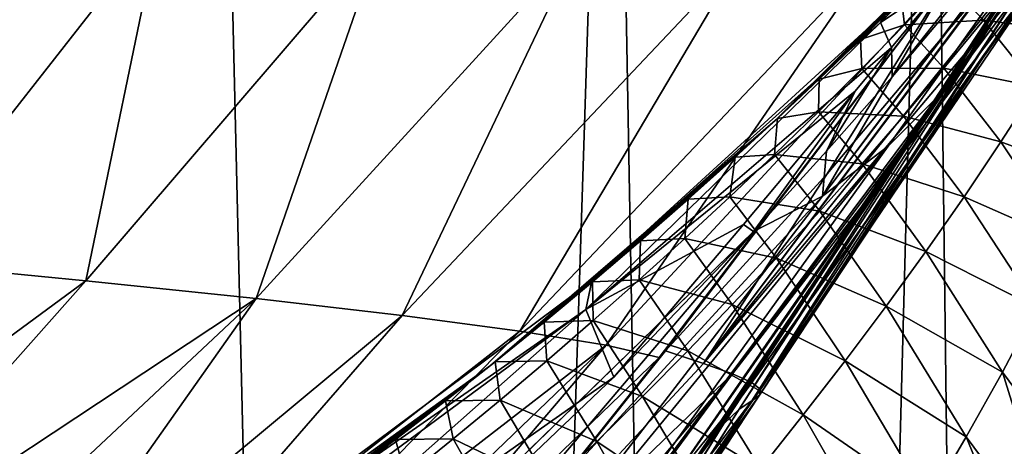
# Model space of a CAD drawing. Header units: millimetres. Extents: x -23 to 23, y 0 to 298.
# Tile 33 of 45: x 12.29 to 18.97, y 233.94 to 236.84. Entities that reach past the tile are written whole.
import ezdxf

# ---------------------------------------------------------------- set-up
doc = ezdxf.new("R2010")
doc.units = ezdxf.units.MM
doc.header["$LTSCALE"] = 105.850129
for name, color, linetype in [('17', 7, 'CONTINUOUS'), ('19', 7, 'CONTINUOUS'), ('20', 7, 'CONTINUOUS'), ('32', 7, 'CONTINUOUS'), ('45', 7, 'CONTINUOUS'), ('5', 7, 'CONTINUOUS'), ('56', 7, 'CONTINUOUS'), ('66', 7, 'CONTINUOUS'), ('67', 7, 'CONTINUOUS')]:
    doc.layers.add(name, color=color, linetype=linetype)

msp = doc.modelspace()

# ---------------------------------------------------------------- linework, layer by layer
at = {"layer": '17', "color": 7, "linetype": 'CONTINUOUS'}
for points in [[(17.414, 236.154, 159), (19.2195, 237.9518, 159), (18.1914, 236.9146, 159.6318), (17.414, 236.154, 159)], [(16.1715, 235.0662, 159.4757), (17.414, 236.154, 159), (18.1914, 236.9146, 159.6318), (16.1715, 235.0662, 159.4757)], [(15.4823, 234.4921, 159), (17.414, 236.154, 159), (16.1715, 235.0662, 159.4757), (15.4823, 234.4921, 159)], [(12.75, 232.5191, 159.2341), (15.4823, 234.4921, 159), (16.1715, 235.0662, 159.4757), (12.75, 232.5191, 159.2341)], [(13.4355, 232.9757, 159), (15.4823, 234.4921, 159), (12.75, 232.5191, 159.2341), (13.4355, 232.9757, 159)]]:
    msp.add_3dface(points, dxfattribs=at)
at = {"layer": '19', "color": 7, "linetype": 'CONTINUOUS'}
for points in [[(20.9557, 239.9018, 162.4366), (20.9699, 239.9113, 162.9308), (17.7352, 235.6405, 163.6308), (20.9557, 239.9018, 162.4366)], [(17.7352, 235.6405, 163.6308), (20.9699, 239.9113, 162.9308), (18.1812, 235.9797, 164.4282), (17.7352, 235.6405, 163.6308)], [(20.9699, 239.9113, 162.9308), (20.9767, 239.918, 163.6197), (18.1812, 235.9797, 164.4282), (20.9699, 239.9113, 162.9308)], [(18.1812, 235.9797, 164.4282), (20.9767, 239.918, 163.6197), (18.5137, 236.3125, 165.4062), (18.1812, 235.9797, 164.4282)], [(20.9767, 239.918, 163.6197), (20.9747, 239.9189, 164.3418), (18.5137, 236.3125, 165.4062), (20.9767, 239.918, 163.6197)], [(18.5137, 236.3125, 165.4062), (20.9747, 239.9189, 164.3418), (18.7357, 236.6075, 166.6189), (18.5137, 236.3125, 165.4062)], [(20.9747, 239.9189, 164.3418), (20.9687, 239.9168, 165.1777), (18.7357, 236.6075, 166.6189), (20.9747, 239.9189, 164.3418)], [(20.9687, 239.9168, 165.1777), (20.9614, 239.9135, 166.1568), (18.7357, 236.6075, 166.6189), (20.9687, 239.9168, 165.1777)], [(18.7357, 236.6075, 166.6189), (20.9614, 239.9135, 166.1568), (18.8733, 236.8411, 168.1017), (18.7357, 236.6075, 166.6189)], [(20.9324, 239.8897, 161.8961), (20.9557, 239.9018, 162.4366), (17.7352, 235.6405, 163.6308), (20.9324, 239.8897, 161.8961)], [(18.2085, 236.4517, 162.6948), (20.9324, 239.8897, 161.8961), (17.7352, 235.6405, 163.6308), (18.2085, 236.4517, 162.6948)], [(18.9089, 237.2818, 162.4809), (20.9324, 239.8897, 161.8961), (18.2085, 236.4517, 162.6948), (18.9089, 237.2818, 162.4809)], [(19.0969, 237.1971, 186.1212), (18.9656, 237.2174, 188.0686), (16.9276, 234.5072, 185.5523), (19.0969, 237.1971, 186.1212)], [(18.9656, 237.2174, 188.0686), (18.8897, 237.1233, 188.0394), (16.9276, 234.5072, 185.5523), (18.9656, 237.2174, 188.0686)], [(19.1821, 237.1756, 184.1914), (19.0969, 237.1971, 186.1212), (16.9276, 234.5072, 185.5523), (19.1821, 237.1756, 184.1914)], [(17.1248, 234.4366, 183.8838), (19.1821, 237.1756, 184.1914), (16.9276, 234.5072, 185.5523), (17.1248, 234.4366, 183.8838)], [(19.2286, 237.163, 182.2461), (19.1821, 237.1756, 184.1914), (17.1248, 234.4366, 183.8838), (19.2286, 237.163, 182.2461)], [(16.9276, 234.5072, 185.5523), (18.8897, 237.1233, 188.0394), (17.7682, 235.7926, 187.6155), (16.9276, 234.5072, 185.5523)], [(17.2554, 234.3771, 182.1841), (19.2286, 237.163, 182.2461), (17.1248, 234.4366, 183.8838), (17.2554, 234.3771, 182.1841)], [(19.0297, 237.1001, 171.817), (19.0942, 237.1455, 173.9183), (17.1708, 234.1973, 175.1151), (19.0297, 237.1001, 171.817)], [(17.1708, 234.1973, 175.1151), (19.0942, 237.1455, 173.9183), (17.2556, 234.2532, 176.8984), (17.1708, 234.1973, 175.1151)], [(19.2352, 237.1585, 180.2526), (19.2286, 237.163, 182.2461), (17.2554, 234.3771, 182.1841), (19.2352, 237.1585, 180.2526)], [(17.3145, 234.3291, 180.4484), (19.2352, 237.1585, 180.2526), (17.2554, 234.3771, 182.1841), (17.3145, 234.3291, 180.4484)], [(19.0942, 237.1455, 173.9183), (19.1564, 237.1592, 176.0672), (17.2556, 234.2532, 176.8984), (19.0942, 237.1455, 173.9183)], [(17.2556, 234.2532, 176.8984), (19.1564, 237.1592, 176.0672), (17.3093, 234.2906, 178.6822), (17.2556, 234.2532, 176.8984)], [(19.1564, 237.1592, 176.0672), (19.2076, 237.1594, 178.1915), (17.3093, 234.2906, 178.6822), (19.1564, 237.1592, 176.0672)], [(17.3093, 234.2906, 178.6822), (19.2076, 237.1594, 178.1915), (17.3145, 234.3291, 180.4484), (17.3093, 234.2906, 178.6822)], [(19.2076, 237.1594, 178.1915), (19.2352, 237.1585, 180.2526), (17.3145, 234.3291, 180.4484), (19.2076, 237.1594, 178.1915)], [(18.9615, 237.0036, 169.8513), (19.0297, 237.1001, 171.817), (17.0643, 234.094, 173.3549), (18.9615, 237.0036, 169.8513)], [(17.0643, 234.094, 173.3549), (19.0297, 237.1001, 171.817), (17.1708, 234.1973, 175.1151), (17.0643, 234.094, 173.3549)], [(18.8733, 236.8411, 168.1017), (18.9615, 237.0036, 169.8513), (16.9256, 233.9115, 171.6428), (18.8733, 236.8411, 168.1017)], [(16.9256, 233.9115, 171.6428), (18.9615, 237.0036, 169.8513), (17.0643, 234.094, 173.3549), (16.9256, 233.9115, 171.6428)], [(18.7357, 236.6075, 166.6189), (18.8733, 236.8411, 168.1017), (16.7174, 233.6256, 170.0056), (18.7357, 236.6075, 166.6189)], [(16.7174, 233.6256, 170.0056), (18.8733, 236.8411, 168.1017), (16.9256, 233.9115, 171.6428), (16.7174, 233.6256, 170.0056)], [(18.5137, 236.3125, 165.4062), (18.7357, 236.6075, 166.6189), (16.3807, 233.2289, 168.4724), (18.5137, 236.3125, 165.4062)], [(16.3807, 233.2289, 168.4724), (18.7357, 236.6075, 166.6189), (16.7174, 233.6256, 170.0056), (16.3807, 233.2289, 168.4724)], [(17.7633, 235.946, 162.8165), (18.2085, 236.4517, 162.6948), (17.7352, 235.6405, 163.6308), (17.7633, 235.946, 162.8165)], [(18.1812, 235.9797, 164.4282), (18.5137, 236.3125, 165.4062), (15.8503, 232.7399, 167.0762), (18.1812, 235.9797, 164.4282)], [(15.8503, 232.7399, 167.0762), (18.5137, 236.3125, 165.4062), (16.3807, 233.2289, 168.4724), (15.8503, 232.7399, 167.0762)], [(17.7352, 235.6405, 163.6308), (18.1812, 235.9797, 164.4282), (15.0841, 232.2003, 165.8555), (17.7352, 235.6405, 163.6308)], [(15.0841, 232.2003, 165.8555), (18.1812, 235.9797, 164.4282), (15.8503, 232.7399, 167.0762), (15.0841, 232.2003, 165.8555)], [(17.2681, 235.4024, 162.9431), (17.7633, 235.946, 162.8165), (17.7352, 235.6405, 163.6308), (17.2681, 235.4024, 162.9431)], [(16.6696, 234.5912, 187.2087), (16.9276, 234.5072, 185.5523), (17.7682, 235.7926, 187.6155), (16.6696, 234.5912, 187.2087)], [(17.2681, 235.4024, 162.9431), (17.7352, 235.6405, 163.6308), (14.0883, 231.6646, 164.848), (17.2681, 235.4024, 162.9431)], [(14.0883, 231.6646, 164.848), (17.7352, 235.6405, 163.6308), (15.0841, 232.2003, 165.8555), (14.0883, 231.6646, 164.848)], [(13.1045, 231.3471, 164.0343), (17.2681, 235.4024, 162.9431), (13.0555, 231.305, 164.0457), (13.1045, 231.3471, 164.0343)], [(13.0555, 231.305, 164.0457), (17.2681, 235.4024, 162.9431), (14.0883, 231.6646, 164.848), (13.0555, 231.305, 164.0457)], [(16.3203, 234.4132, 163.1677), (17.2681, 235.4024, 162.9431), (13.1045, 231.3471, 164.0343), (16.3203, 234.4132, 163.1677)], [(16.9276, 234.5072, 185.5523), (16.6696, 234.5912, 187.2087), (14.6308, 232.0378, 184.9058), (16.9276, 234.5072, 185.5523)], [(16.6696, 234.5912, 187.2087), (16.6283, 234.5479, 187.1936), (14.6308, 232.0378, 184.9058), (16.6696, 234.5912, 187.2087)], [(14.6308, 232.0378, 184.9058), (16.6283, 234.5479, 187.1936), (14.2033, 232.2058, 186.3207), (14.6308, 232.0378, 184.9058)], [(17.1248, 234.4366, 183.8838), (16.9276, 234.5072, 185.5523), (14.6308, 232.0378, 184.9058), (17.1248, 234.4366, 183.8838)], [(14.9743, 231.8742, 183.4328), (17.1248, 234.4366, 183.8838), (14.6308, 232.0378, 184.9058), (14.9743, 231.8742, 183.4328)], [(15.1511, 231.7666, 182.4103), (17.1248, 234.4366, 183.8838), (14.9743, 231.8742, 183.4328), (15.1511, 231.7666, 182.4103)], [(17.2554, 234.3771, 182.1841), (17.1248, 234.4366, 183.8838), (15.1511, 231.7666, 182.4103), (17.2554, 234.3771, 182.1841)], [(15.2802, 231.6617, 181.356), (17.2554, 234.3771, 182.1841), (15.1511, 231.7666, 182.4103), (15.2802, 231.6617, 181.356)], [(17.3145, 234.3291, 180.4484), (17.2554, 234.3771, 182.1841), (15.2802, 231.6617, 181.356), (17.3145, 234.3291, 180.4484)], [(15.3592, 231.5608, 180.2762), (17.3145, 234.3291, 180.4484), (15.2802, 231.6617, 181.356), (15.3592, 231.5608, 180.2762)], [(17.3093, 234.2906, 178.6822), (17.3145, 234.3291, 180.4484), (15.3592, 231.5608, 180.2762), (17.3093, 234.2906, 178.6822)], [(17.1708, 234.1973, 175.1151), (17.2556, 234.2532, 176.8984), (15.3265, 231.2697, 176.9607), (17.1708, 234.1973, 175.1151)], [(15.3265, 231.2697, 176.9607), (17.2556, 234.2532, 176.8984), (15.3766, 231.3686, 178.0572), (15.3265, 231.2697, 176.9607)], [(15.39, 231.4636, 179.17), (17.3093, 234.2906, 178.6822), (15.3592, 231.5608, 180.2762), (15.39, 231.4636, 179.17)], [(17.2556, 234.2532, 176.8984), (17.3093, 234.2906, 178.6822), (15.3766, 231.3686, 178.0572), (17.2556, 234.2532, 176.8984)], [(15.3766, 231.3686, 178.0572), (17.3093, 234.2906, 178.6822), (15.39, 231.4636, 179.17), (15.3766, 231.3686, 178.0572)], [(17.0643, 234.094, 173.3549), (17.1708, 234.1973, 175.1151), (15.2052, 231.1012, 175.4527), (17.0643, 234.094, 173.3549)], [(15.2052, 231.1012, 175.4527), (17.1708, 234.1973, 175.1151), (15.2715, 231.1897, 176.1847), (15.2052, 231.1012, 175.4527)], [(15.2715, 231.1897, 176.1847), (17.1708, 234.1973, 175.1151), (15.3265, 231.2697, 176.9607), (15.2715, 231.1897, 176.1847)], [(16.9256, 233.9115, 171.6428), (17.0643, 234.094, 173.3549), (15.0471, 230.9013, 174.1594), (16.9256, 233.9115, 171.6428)], [(15.0471, 230.9013, 174.1594), (17.0643, 234.094, 173.3549), (15.2052, 231.1012, 175.4527), (15.0471, 230.9013, 174.1594)]]:
    msp.add_3dface(points, dxfattribs=at)
at = {"layer": '20', "color": 7, "linetype": 'CONTINUOUS'}
for points in [[(13.2373, 237.4846, 195.9111), (11.6033, 237.5615, 196.4634), (11.4424, 235.1931, 193.861), (13.2373, 237.4846, 195.9111)], [(12.7367, 235.068, 193.1188), (13.2373, 237.4846, 195.9111), (11.4424, 235.1931, 193.861), (12.7367, 235.068, 193.1188)], [(14.747, 237.4103, 195.0829), (13.2373, 237.4846, 195.9111), (12.7367, 235.068, 193.1188), (14.747, 237.4103, 195.0829)], [(13.8935, 234.947, 192.1918), (14.747, 237.4103, 195.0829), (12.7367, 235.068, 193.1188), (13.8935, 234.947, 192.1918)], [(16.0793, 237.3405, 194.0068), (14.747, 237.4103, 195.0829), (13.8935, 234.947, 192.1918), (16.0793, 237.3405, 194.0068)], [(14.8838, 234.8325, 191.1043), (16.0793, 237.3405, 194.0068), (13.8935, 234.947, 192.1918), (14.8838, 234.8325, 191.1043)], [(17.1924, 237.2767, 192.7188), (16.0793, 237.3405, 194.0068), (14.8838, 234.8325, 191.1043), (17.1924, 237.2767, 192.7188)], [(15.682, 234.7266, 189.884), (17.1924, 237.2767, 192.7188), (14.8838, 234.8325, 191.1043), (15.682, 234.7266, 189.884)], [(18.0501, 237.2205, 191.2596), (17.1924, 237.2767, 192.7188), (15.682, 234.7266, 189.884), (18.0501, 237.2205, 191.2596)], [(16.2675, 234.6311, 188.5665), (18.0501, 237.2205, 191.2596), (15.682, 234.7266, 189.884), (16.2675, 234.6311, 188.5665)], [(18.6242, 237.1728, 189.6813), (18.0501, 237.2205, 191.2596), (16.2675, 234.6311, 188.5665), (18.6242, 237.1728, 189.6813)], [(16.6283, 234.5479, 187.1936), (18.6242, 237.1728, 189.6813), (16.2675, 234.6311, 188.5665), (16.6283, 234.5479, 187.1936)], [(16.6283, 234.5479, 187.1936), (16.6696, 234.5912, 187.2087), (18.6242, 237.1728, 189.6813), (16.6283, 234.5479, 187.1936)], [(16.6696, 234.5912, 187.2087), (17.7682, 235.7926, 187.6155), (18.6242, 237.1728, 189.6813), (16.6696, 234.5912, 187.2087)], [(17.7682, 235.7926, 187.6155), (18.8897, 237.1233, 188.0394), (18.6242, 237.1728, 189.6813), (17.7682, 235.7926, 187.6155)], [(12.7367, 235.068, 193.1188), (11.4424, 235.1931, 193.861), (10.0007, 233.0533, 191.5192), (12.7367, 235.068, 193.1188)], [(10.8346, 232.9264, 190.9526), (12.7367, 235.068, 193.1188), (10.0007, 233.0533, 191.5192), (10.8346, 232.9264, 190.9526)], [(13.8935, 234.947, 192.1918), (12.7367, 235.068, 193.1188), (10.8346, 232.9264, 190.9526), (13.8935, 234.947, 192.1918)], [(11.6001, 232.7999, 190.3132), (13.8935, 234.947, 192.1918), (10.8346, 232.9264, 190.9526), (11.6001, 232.7999, 190.3132)], [(12.2906, 232.6749, 189.609), (13.8935, 234.947, 192.1918), (11.6001, 232.7999, 190.3132), (12.2906, 232.6749, 189.609)], [(14.8838, 234.8325, 191.1043), (13.8935, 234.947, 192.1918), (12.2906, 232.6749, 189.609), (14.8838, 234.8325, 191.1043)], [(12.9006, 232.5522, 188.8477), (14.8838, 234.8325, 191.1043), (12.2906, 232.6749, 189.609), (12.9006, 232.5522, 188.8477)], [(15.682, 234.7266, 189.884), (14.8838, 234.8325, 191.1043), (12.9006, 232.5522, 188.8477), (15.682, 234.7266, 189.884)], [(13.4252, 232.4326, 188.0384), (15.682, 234.7266, 189.884), (12.9006, 232.5522, 188.8477), (13.4252, 232.4326, 188.0384)], [(16.2675, 234.6311, 188.5665), (15.682, 234.7266, 189.884), (13.4252, 232.4326, 188.0384), (16.2675, 234.6311, 188.5665)], [(13.8603, 232.3169, 187.1924), (16.2675, 234.6311, 188.5665), (13.4252, 232.4326, 188.0384), (13.8603, 232.3169, 187.1924)], [(14.2033, 232.2058, 186.3207), (16.2675, 234.6311, 188.5665), (13.8603, 232.3169, 187.1924), (14.2033, 232.2058, 186.3207)], [(14.2033, 232.2058, 186.3207), (16.6283, 234.5479, 187.1936), (16.2675, 234.6311, 188.5665), (14.2033, 232.2058, 186.3207)]]:
    msp.add_3dface(points, dxfattribs=at)
at = {"layer": '32', "color": 7, "linetype": 'CONTINUOUS'}
for points in [[(19.2195, 237.9518, 159), (17.414, 236.154, 159), (19.0881, 237.8118, 60), (19.2195, 237.9518, 159)], [(19.0881, 237.8118, 60), (17.414, 236.154, 159), (18.8193, 237.5303, 60), (19.0881, 237.8118, 60)], [(18.8193, 237.5303, 60), (17.414, 236.154, 159), (18.5475, 237.2518, 60), (18.8193, 237.5303, 60)], [(18.5475, 237.2518, 60), (17.414, 236.154, 159), (18.2726, 236.9764, 60), (18.5475, 237.2518, 60)], [(18.2726, 236.9764, 60), (17.414, 236.154, 159), (17.9947, 236.704, 60), (18.2726, 236.9764, 60)], [(17.9947, 236.704, 60), (17.414, 236.154, 159), (17.7137, 236.4347, 60), (17.9947, 236.704, 60)], [(17.7137, 236.4347, 60), (17.414, 236.154, 159), (17.4298, 236.1686, 60), (17.7137, 236.4347, 60)], [(17.414, 236.154, 159), (15.4823, 234.4921, 159), (17.1429, 235.9056, 60), (17.414, 236.154, 159)], [(17.4298, 236.1686, 60), (17.414, 236.154, 159), (17.1429, 235.9056, 60), (17.4298, 236.1686, 60)], [(17.1429, 235.9056, 60), (15.4823, 234.4921, 159), (16.824, 235.6201, 60), (17.1429, 235.9056, 60)], [(16.824, 235.6201, 60), (15.4823, 234.4921, 159), (16.5016, 235.3385, 60), (16.824, 235.6201, 60)], [(16.5016, 235.3385, 60), (15.4823, 234.4921, 159), (16.1758, 235.0608, 60), (16.5016, 235.3385, 60)], [(16.1758, 235.0608, 60), (15.4823, 234.4921, 159), (15.8466, 234.7872, 60), (16.1758, 235.0608, 60)], [(15.8466, 234.7872, 60), (15.4823, 234.4921, 159), (15.5141, 234.5176, 60), (15.8466, 234.7872, 60)], [(15.5141, 234.5176, 60), (15.4823, 234.4921, 159), (15.1784, 234.2521, 60), (15.5141, 234.5176, 60)], [(15.4823, 234.4921, 159), (13.4355, 232.9757, 159), (15.1784, 234.2521, 60), (15.4823, 234.4921, 159)], [(15.1784, 234.2521, 60), (13.4355, 232.9757, 159), (14.8394, 233.9907, 60), (15.1784, 234.2521, 60)], [(14.8394, 233.9907, 60), (13.4355, 232.9757, 159), (14.4972, 233.7335, 60), (14.8394, 233.9907, 60)]]:
    msp.add_3dface(points, dxfattribs=at)
at = {"layer": '45', "color": 7, "linetype": 'CONTINUOUS'}
for points in [[(19.0906, 237.1634, 45.0764), (18.5761, 237.1011, 52.6647), (18.8276, 236.835, 45.1592), (19.0906, 237.1634, 45.0764)], [(19.0906, 237.1634, 45.0764), (18.8276, 236.835, 45.1592), (19.4247, 236.7571, 37.4667), (19.0906, 237.1634, 45.0764)], [(18.5761, 237.1011, 52.6647), (18.2726, 236.9764, 60), (18.2916, 236.8028, 52.6999), (18.5761, 237.1011, 52.6647)], [(18.5761, 237.1011, 52.6647), (18.2916, 236.8028, 52.6999), (18.8276, 236.835, 45.1592), (18.5761, 237.1011, 52.6647)], [(18.2726, 236.9764, 60), (17.9947, 236.704, 60), (18.2916, 236.8028, 52.6999), (18.2726, 236.9764, 60)], [(18.2916, 236.8028, 52.6999), (17.9947, 236.704, 60), (18.0027, 236.507, 52.7352), (18.2916, 236.8028, 52.6999)], [(18.2916, 236.8028, 52.6999), (18.0027, 236.507, 52.7352), (18.5598, 236.5084, 45.2439), (18.2916, 236.8028, 52.6999)], [(18.8276, 236.835, 45.1592), (18.2916, 236.8028, 52.6999), (18.5598, 236.5084, 45.2439), (18.8276, 236.835, 45.1592)], [(18.8276, 236.835, 45.1592), (18.5598, 236.5084, 45.2439), (19.1882, 236.3825, 37.6111), (18.8276, 236.835, 45.1592)], [(19.4247, 236.7571, 37.4667), (18.8276, 236.835, 45.1592), (19.1882, 236.3825, 37.6111), (19.4247, 236.7571, 37.4667)], [(17.9947, 236.704, 60), (17.7137, 236.4347, 60), (18.0027, 236.507, 52.7352), (17.9947, 236.704, 60)], [(18.0027, 236.507, 52.7352), (17.7137, 236.4347, 60), (17.7089, 236.2139, 52.7705), (18.0027, 236.507, 52.7352)], [(18.0027, 236.507, 52.7352), (17.7089, 236.2139, 52.7705), (18.2861, 236.1836, 45.3299), (18.0027, 236.507, 52.7352)], [(18.5598, 236.5084, 45.2439), (18.0027, 236.507, 52.7352), (18.2861, 236.1836, 45.3299), (18.5598, 236.5084, 45.2439)], [(18.5598, 236.5084, 45.2439), (18.2861, 236.1836, 45.3299), (18.9464, 236.0092, 37.7597), (18.5598, 236.5084, 45.2439)], [(19.1882, 236.3825, 37.6111), (18.5598, 236.5084, 45.2439), (18.9464, 236.0092, 37.7597), (19.1882, 236.3825, 37.6111)], [(17.7137, 236.4347, 60), (17.4298, 236.1686, 60), (17.7089, 236.2139, 52.7705), (17.7137, 236.4347, 60)], [(19.1882, 236.3825, 37.6111), (18.9464, 236.0092, 37.7597), (19.6152, 235.7616, 30.1449), (19.1882, 236.3825, 37.6111)], [(17.7089, 236.2139, 52.7705), (17.4298, 236.1686, 60), (17.4106, 235.9237, 52.8054), (17.7089, 236.2139, 52.7705)], [(17.7089, 236.2139, 52.7705), (17.4106, 235.9237, 52.8054), (18.0051, 235.8606, 45.4162), (17.7089, 236.2139, 52.7705)], [(18.2861, 236.1836, 45.3299), (17.7089, 236.2139, 52.7705), (18.0051, 235.8606, 45.4162), (18.2861, 236.1836, 45.3299)], [(18.2861, 236.1836, 45.3299), (18.0051, 235.8606, 45.4162), (18.6973, 235.6369, 37.9112), (18.2861, 236.1836, 45.3299)], [(18.9464, 236.0092, 37.7597), (18.2861, 236.1836, 45.3299), (18.6973, 235.6369, 37.9112), (18.9464, 236.0092, 37.7597)], [(17.4298, 236.1686, 60), (17.1429, 235.9056, 60), (17.4106, 235.9237, 52.8054), (17.4298, 236.1686, 60)], [(18.9464, 236.0092, 37.7597), (18.6973, 235.6369, 37.9112), (19.4061, 235.3237, 30.3709), (18.9464, 236.0092, 37.7597)], [(19.6152, 235.7616, 30.1449), (18.9464, 236.0092, 37.7597), (19.4061, 235.3237, 30.3709), (19.6152, 235.7616, 30.1449)], [(17.1429, 235.9056, 60), (16.824, 235.6201, 60), (17.1081, 235.6367, 52.8399), (17.1429, 235.9056, 60)], [(17.4106, 235.9237, 52.8054), (17.1429, 235.9056, 60), (17.1081, 235.6367, 52.8399), (17.4106, 235.9237, 52.8054)], [(17.4106, 235.9237, 52.8054), (17.1081, 235.6367, 52.8399), (17.7169, 235.5397, 45.5021), (17.4106, 235.9237, 52.8054)], [(18.0051, 235.8606, 45.4162), (17.4106, 235.9237, 52.8054), (17.7169, 235.5397, 45.5021), (18.0051, 235.8606, 45.4162)], [(18.0051, 235.8606, 45.4162), (17.7169, 235.5397, 45.5021), (18.4378, 235.2654, 38.0639), (18.0051, 235.8606, 45.4162)], [(18.6973, 235.6369, 37.9112), (18.0051, 235.8606, 45.4162), (18.4378, 235.2654, 38.0639), (18.6973, 235.6369, 37.9112)], [(17.1081, 235.6367, 52.8399), (16.824, 235.6201, 60), (16.8021, 235.3531, 52.8739), (17.1081, 235.6367, 52.8399)], [(17.1081, 235.6367, 52.8399), (16.8021, 235.3531, 52.8739), (17.4228, 235.2211, 45.587), (17.1081, 235.6367, 52.8399)], [(17.7169, 235.5397, 45.5021), (17.1081, 235.6367, 52.8399), (17.4228, 235.2211, 45.587), (17.7169, 235.5397, 45.5021)], [(18.6973, 235.6369, 37.9112), (18.4378, 235.2654, 38.0639), (19.1882, 234.8861, 30.6018), (18.6973, 235.6369, 37.9112)], [(19.4061, 235.3237, 30.3709), (18.6973, 235.6369, 37.9112), (19.1882, 234.8861, 30.6018), (19.4061, 235.3237, 30.3709)], [(16.824, 235.6201, 60), (16.5016, 235.3385, 60), (16.8021, 235.3531, 52.8739), (16.824, 235.6201, 60)], [(17.7169, 235.5397, 45.5021), (17.4228, 235.2211, 45.587), (18.1679, 234.8947, 38.2165), (17.7169, 235.5397, 45.5021)], [(18.4378, 235.2654, 38.0639), (17.7169, 235.5397, 45.5021), (18.1679, 234.8947, 38.2165), (18.4378, 235.2654, 38.0639)], [(16.5016, 235.3385, 60), (16.1758, 235.0608, 60), (16.4929, 235.0733, 52.9072), (16.5016, 235.3385, 60)], [(16.8021, 235.3531, 52.8739), (16.5016, 235.3385, 60), (16.4929, 235.0733, 52.9072), (16.8021, 235.3531, 52.8739)], [(16.8021, 235.3531, 52.8739), (16.4929, 235.0733, 52.9072), (17.124, 234.9053, 45.6706), (16.8021, 235.3531, 52.8739)], [(17.4228, 235.2211, 45.587), (16.8021, 235.3531, 52.8739), (17.124, 234.9053, 45.6706), (17.4228, 235.2211, 45.587)], [(18.4378, 235.2654, 38.0639), (18.1679, 234.8947, 38.2165), (18.9568, 234.4482, 30.8351), (18.4378, 235.2654, 38.0639)], [(19.1882, 234.8861, 30.6018), (18.4378, 235.2654, 38.0639), (18.9568, 234.4482, 30.8351), (19.1882, 234.8861, 30.6018)], [(17.4228, 235.2211, 45.587), (17.124, 234.9053, 45.6706), (17.8895, 234.5252, 38.3677), (17.4228, 235.2211, 45.587)], [(18.1679, 234.8947, 38.2165), (17.4228, 235.2211, 45.587), (17.8895, 234.5252, 38.3677), (18.1679, 234.8947, 38.2165)], [(16.1758, 235.0608, 60), (15.8466, 234.7872, 60), (16.1807, 234.7972, 52.9396), (16.1758, 235.0608, 60)], [(16.4929, 235.0733, 52.9072), (16.1758, 235.0608, 60), (16.1807, 234.7972, 52.9396), (16.4929, 235.0733, 52.9072)], [(16.4929, 235.0733, 52.9072), (16.1807, 234.7972, 52.9396), (16.8212, 234.5926, 45.7523), (16.4929, 235.0733, 52.9072)], [(17.124, 234.9053, 45.6706), (16.4929, 235.0733, 52.9072), (16.8212, 234.5926, 45.7523), (17.124, 234.9053, 45.6706)], [(17.124, 234.9053, 45.6706), (16.8212, 234.5926, 45.7523), (17.6048, 234.1573, 38.5165), (17.124, 234.9053, 45.6706)], [(17.8895, 234.5252, 38.3677), (17.124, 234.9053, 45.6706), (17.6048, 234.1573, 38.5165), (17.8895, 234.5252, 38.3677)], [(18.1679, 234.8947, 38.2165), (17.8895, 234.5252, 38.3677), (18.7115, 234.0097, 31.0686), (18.1679, 234.8947, 38.2165)], [(18.9568, 234.4482, 30.8351), (18.1679, 234.8947, 38.2165), (18.7115, 234.0097, 31.0686), (18.9568, 234.4482, 30.8351)], [(19.1882, 234.8861, 30.6018), (18.9568, 234.4482, 30.8351), (19.5701, 233.6201, 23.7699), (19.1882, 234.8861, 30.6018)], [(15.8466, 234.7872, 60), (15.5141, 234.5176, 60), (15.8657, 234.5253, 52.9711), (15.8466, 234.7872, 60)], [(16.1807, 234.7972, 52.9396), (15.8466, 234.7872, 60), (15.8657, 234.5253, 52.9711), (16.1807, 234.7972, 52.9396)], [(16.1807, 234.7972, 52.9396), (15.8657, 234.5253, 52.9711), (16.5148, 234.2833, 45.8314), (16.1807, 234.7972, 52.9396)], [(16.8212, 234.5926, 45.7523), (16.1807, 234.7972, 52.9396), (16.5148, 234.2833, 45.8314), (16.8212, 234.5926, 45.7523)], [(16.8212, 234.5926, 45.7523), (16.5148, 234.2833, 45.8314), (17.3148, 233.7915, 38.6618), (16.8212, 234.5926, 45.7523)], [(17.6048, 234.1573, 38.5165), (16.8212, 234.5926, 45.7523), (17.3148, 233.7915, 38.6618), (17.6048, 234.1573, 38.5165)], [(15.5141, 234.5176, 60), (15.1784, 234.2521, 60), (15.5483, 234.2575, 53.0013), (15.5141, 234.5176, 60)], [(15.8657, 234.5253, 52.9711), (15.5141, 234.5176, 60), (15.5483, 234.2575, 53.0013), (15.8657, 234.5253, 52.9711)], [(15.8657, 234.5253, 52.9711), (15.5483, 234.2575, 53.0013), (16.2053, 233.9777, 45.9073), (15.8657, 234.5253, 52.9711)], [(16.5148, 234.2833, 45.8314), (15.8657, 234.5253, 52.9711), (16.2053, 233.9777, 45.9073), (16.5148, 234.2833, 45.8314)], [(17.8895, 234.5252, 38.3677), (17.6048, 234.1573, 38.5165), (18.4551, 233.5712, 31.3005), (17.8895, 234.5252, 38.3677)], [(18.7115, 234.0097, 31.0686), (17.8895, 234.5252, 38.3677), (18.4551, 233.5712, 31.3005), (18.7115, 234.0097, 31.0686)], [(18.9568, 234.4482, 30.8351), (18.7115, 234.0097, 31.0686), (19.3689, 233.1235, 24.0811), (18.9568, 234.4482, 30.8351)], [(19.5701, 233.6201, 23.7699), (18.9568, 234.4482, 30.8351), (19.3689, 233.1235, 24.0811), (19.5701, 233.6201, 23.7699)], [(15.1784, 234.2521, 60), (14.8394, 233.9907, 60), (15.2289, 233.9942, 53.0302), (15.1784, 234.2521, 60)], [(15.5483, 234.2575, 53.0013), (15.1784, 234.2521, 60), (15.2289, 233.9942, 53.0302), (15.5483, 234.2575, 53.0013)], [(15.5483, 234.2575, 53.0013), (15.2289, 233.9942, 53.0302), (15.893, 233.676, 45.9795), (15.5483, 234.2575, 53.0013)], [(16.2053, 233.9777, 45.9073), (15.5483, 234.2575, 53.0013), (15.893, 233.676, 45.9795), (16.2053, 233.9777, 45.9073)], [(16.5148, 234.2833, 45.8314), (16.2053, 233.9777, 45.9073), (17.0202, 233.4281, 38.8024), (16.5148, 234.2833, 45.8314)], [(17.3148, 233.7915, 38.6618), (16.5148, 234.2833, 45.8314), (17.0202, 233.4281, 38.8024), (17.3148, 233.7915, 38.6618)], [(17.6048, 234.1573, 38.5165), (17.3148, 233.7915, 38.6618), (18.1904, 233.1329, 31.5292), (17.6048, 234.1573, 38.5165)], [(18.4551, 233.5712, 31.3005), (17.6048, 234.1573, 38.5165), (18.1904, 233.1329, 31.5292), (18.4551, 233.5712, 31.3005)], [(14.8394, 233.9907, 60), (14.4972, 233.7335, 60), (14.908, 233.7355, 53.0576), (14.8394, 233.9907, 60)], [(15.2289, 233.9942, 53.0302), (14.8394, 233.9907, 60), (14.908, 233.7355, 53.0576), (15.2289, 233.9942, 53.0302)], [(15.2289, 233.9942, 53.0302), (14.908, 233.7355, 53.0576), (15.5787, 233.3787, 46.0473), (15.2289, 233.9942, 53.0302)], [(15.893, 233.676, 45.9795), (15.2289, 233.9942, 53.0302), (15.5787, 233.3787, 46.0473), (15.893, 233.676, 45.9795)], [(16.2053, 233.9777, 45.9073), (15.893, 233.676, 45.9795), (16.7213, 233.0674, 38.9371), (16.2053, 233.9777, 45.9073)], [(17.0202, 233.4281, 38.8024), (16.2053, 233.9777, 45.9073), (16.7213, 233.0674, 38.9371), (17.0202, 233.4281, 38.8024)], [(18.7115, 234.0097, 31.0686), (18.4551, 233.5712, 31.3005), (19.2182, 232.7715, 24.3009), (18.7115, 234.0097, 31.0686)], [(19.3689, 233.1235, 24.0811), (18.7115, 234.0097, 31.0686), (19.2182, 232.7715, 24.3009), (19.3689, 233.1235, 24.0811)]]:
    msp.add_3dface(points, dxfattribs=at)
at = {"layer": '5', "color": 7, "linetype": 'CONTINUOUS'}
for points in [[(13.6127, 242.0279, -16.3847), (14.7573, 193.7678, -17.1869), (10.4761, 242.0254, -18.5345), (13.6127, 242.0279, -16.3847)], [(14.7573, 193.7678, -17.1869), (12.0109, 193.7678, -19.079), (10.4761, 242.0254, -18.5345), (14.7573, 193.7678, -17.1869)], [(16.3102, 242.028, -13.7022), (14.7573, 193.7678, -17.1869), (13.6127, 242.0279, -16.3847), (16.3102, 242.028, -13.7022)], [(17.1869, 193.7678, -14.7573), (14.7573, 193.7678, -17.1869), (16.3102, 242.028, -13.7022), (17.1869, 193.7678, -14.7573)], [(18.4785, 242.0255, -10.5756), (17.1869, 193.7678, -14.7573), (16.3102, 242.028, -13.7022), (18.4785, 242.0255, -10.5756)], [(19.079, 193.7678, -12.0109), (17.1869, 193.7678, -14.7573), (18.4785, 242.0255, -10.5756), (19.079, 193.7678, -12.0109)], [(19.8763, 242.0214, -7.5786), (19.079, 193.7678, -12.0109), (18.4785, 242.0255, -10.5756), (19.8763, 242.0214, -7.5786)]]:
    msp.add_3dface(points, dxfattribs=at)
at = {"layer": '56', "color": 7, "linetype": 'CONTINUOUS'}
for points in [[(18.9089, 237.2818, 162.4809), (18.2085, 236.4517, 162.6948), (18.6092, 237.141, 161.783), (18.9089, 237.2818, 162.4809)], [(18.6092, 237.141, 161.783), (18.2085, 236.4517, 162.6948), (18.2038, 236.6501, 162.0526), (18.6092, 237.141, 161.783)], [(18.2085, 236.4517, 162.6948), (17.7633, 235.946, 162.8165), (18.2038, 236.6501, 162.0526), (18.2085, 236.4517, 162.6948)], [(18.2038, 236.6501, 162.0526), (17.7633, 235.946, 162.8165), (17.9577, 236.3533, 162.2105), (18.2038, 236.6501, 162.0526)], [(17.9577, 236.3533, 162.2105), (17.2681, 235.4024, 162.9431), (17.2009, 235.4479, 162.6723), (17.9577, 236.3533, 162.2105)], [(17.7633, 235.946, 162.8165), (17.2681, 235.4024, 162.9431), (17.9577, 236.3533, 162.2105), (17.7633, 235.946, 162.8165)], [(17.2681, 235.4024, 162.9431), (16.3203, 234.4132, 163.1677), (17.2009, 235.4479, 162.6723), (17.2681, 235.4024, 162.9431)]]:
    msp.add_3dface(points, dxfattribs=at)
at = {"layer": '66', "color": 7, "linetype": 'CONTINUOUS'}
for points in [[(12.75, 232.5191, 159.2341), (16.1715, 235.0662, 159.4757), (16.1308, 234.872, 161.3497), (12.75, 232.5191, 159.2341)], [(12.7168, 232.3531, 160.8919), (12.75, 232.5191, 159.2341), (16.1308, 234.872, 161.3497), (12.7168, 232.3531, 160.8919)], [(12.8362, 231.959, 162.5067), (12.7168, 232.3531, 160.8919), (16.1308, 234.872, 161.3497), (12.8362, 231.959, 162.5067)], [(16.3203, 234.4132, 163.1677), (12.8362, 231.959, 162.5067), (16.1308, 234.872, 161.3497), (16.3203, 234.4132, 163.1677)], [(16.3203, 234.4132, 163.1677), (13.1045, 231.3471, 164.0343), (12.8362, 231.959, 162.5067), (16.3203, 234.4132, 163.1677)]]:
    msp.add_3dface(points, dxfattribs=at)
at = {"layer": '67', "color": 7, "linetype": 'CONTINUOUS'}
for points in [[(18.1914, 236.9146, 159.6318), (20.0358, 238.8712, 160.6805), (18.129, 236.8185, 160.8496), (18.1914, 236.9146, 159.6318)], [(20.0358, 238.8712, 160.6805), (19.4147, 238.1195, 161.2025), (18.129, 236.8185, 160.8496), (20.0358, 238.8712, 160.6805)], [(19.4147, 238.1195, 161.2025), (18.6092, 237.141, 161.783), (18.129, 236.8185, 160.8496), (19.4147, 238.1195, 161.2025)], [(18.6092, 237.141, 161.783), (18.2038, 236.6501, 162.0526), (18.129, 236.8185, 160.8496), (18.6092, 237.141, 161.783)], [(16.1715, 235.0662, 159.4757), (18.1914, 236.9146, 159.6318), (18.129, 236.8185, 160.8496), (16.1715, 235.0662, 159.4757)], [(16.1308, 234.872, 161.3497), (16.1715, 235.0662, 159.4757), (18.129, 236.8185, 160.8496), (16.1308, 234.872, 161.3497)], [(18.2038, 236.6501, 162.0526), (16.1308, 234.872, 161.3497), (18.129, 236.8185, 160.8496), (18.2038, 236.6501, 162.0526)], [(18.2038, 236.6501, 162.0526), (17.9577, 236.3533, 162.2105), (16.1308, 234.872, 161.3497), (18.2038, 236.6501, 162.0526)], [(17.9577, 236.3533, 162.2105), (17.2009, 235.4479, 162.6723), (16.1308, 234.872, 161.3497), (17.9577, 236.3533, 162.2105)], [(17.2009, 235.4479, 162.6723), (16.3203, 234.4132, 163.1677), (16.1308, 234.872, 161.3497), (17.2009, 235.4479, 162.6723)]]:
    msp.add_3dface(points, dxfattribs=at)

doc.saveas('drawing.dxf')
